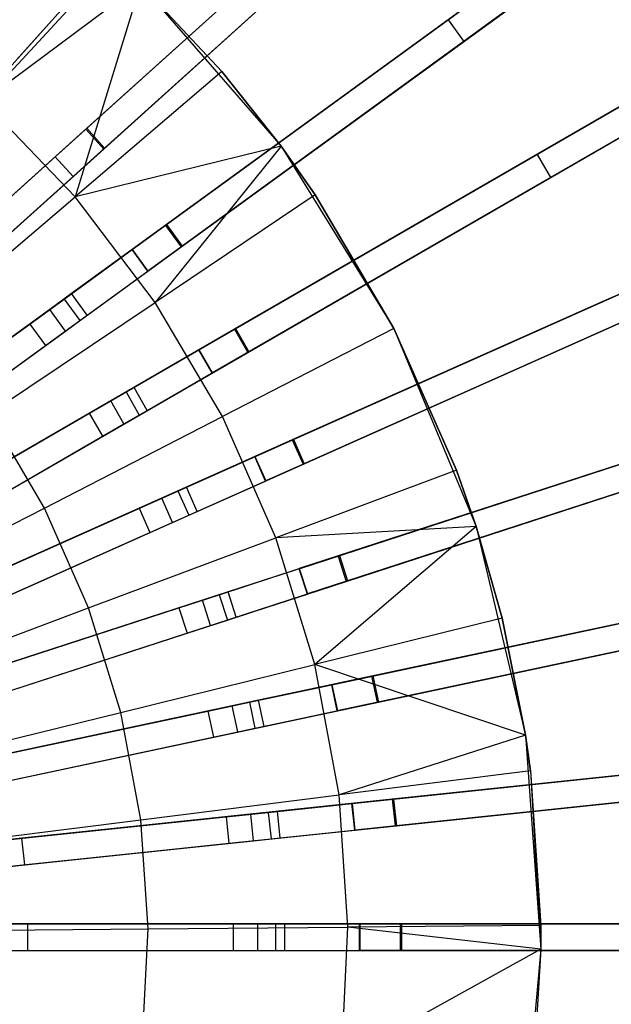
# Model space of a CAD drawing. Extents: x 1 to 71.1, y -35.1 to 35.1.
# Tile 75 of 85: x 40.6 to 43.9, y -0.4 to 5.2. Entities that reach past the tile are written whole.
import ezdxf

# ---------------------------------------------------------------- set-up
doc = ezdxf.new("R2010")
doc.units = 0
doc.header["$LTSCALE"] = 2.54
doc.layers.get('0').update_dxf_attribs({"color": 13, "linetype": 'CONTINUOUS'})

# ---------------------------------------------------------------- blocks, each defined once
blk = doc.blocks.new('LPUMPKIN_L_444_STL')
at = {"color": 0}
for p, q in [((40.5797, 4.9427, 49.6028), (43.5625, 8.2555, 49.0212)), ((40.5797, 4.9427, 49.6028), (43.5625, 8.2555, 49.0212)), ((40.5747, 4.9372, 49.4527), (43.5548, 8.2469, 48.871)), ((40.5747, 4.9372, 49.4527), (43.5548, 8.2469, 48.871)), ((44.2753, 7.5265, 48.871), (40.9655, 4.5464, 49.4527)), ((44.2753, 7.5265, 48.871), (40.9655, 4.5464, 49.4527)), ((40.971, 4.5514, 49.6028), (44.2838, 7.5342, 49.0212)), ((40.971, 4.5514, 49.6028), (44.2838, 7.5342, 49.0212)), ((41.0659, 4.4349, 49.4527), (44.3756, 7.415, 48.871)), ((41.0659, 4.4349, 49.4527), (44.3756, 7.415, 48.871)), ((41.0714, 4.4399, 49.6028), (44.3841, 7.4227, 49.0212)), ((41.0714, 4.4399, 49.6028), (44.3841, 7.4227, 49.0212)), ((42.3875, 6.9505, 12.0694), (40.4192, 4.7645, 11.924)), ((42.3875, 6.9505, 12.0694), (40.4192, 4.7645, 11.924)), ((45.4602, 6.9454, 12.245), (43.0053, 5.1618, 11.8542)), ((45.4602, 6.9454, 12.245), (43.0053, 5.1618, 11.8542)), ((45.5484, 6.824, 12.245), (43.0935, 5.0404, 11.8542)), ((45.5484, 6.824, 12.245), (43.0935, 5.0404, 11.8542)), ((45.0165, 6.623, 48.8711), (41.4136, 4.0053, 49.4528)), ((45.0165, 6.623, 48.8711), (41.4136, 4.0053, 49.4528)), ((41.4196, 4.0097, 49.6028), (45.0258, 6.6297, 49.0212)), ((41.4196, 4.0097, 49.6028), (45.0258, 6.6297, 49.0212)), ((41.5017, 3.884, 49.4528), (45.1047, 6.5017, 48.8711)), ((41.5017, 3.884, 49.4528), (45.1047, 6.5017, 48.8711)), ((41.5077, 3.8883, 49.6028), (45.1139, 6.5084, 49.0212)), ((41.5077, 3.8883, 49.6028), (45.1139, 6.5084, 49.0212)), ((41.8907, 6.3987, 11.8542), (40.4198, 4.7652, 11.774)), ((41.8907, 6.3987, 11.8542), (40.4198, 4.7652, 11.774)), ((40.7929, 4.3909, 11.924), (42.9788, 6.3592, 12.0694)), ((40.7929, 4.3909, 11.924), (42.9788, 6.3592, 12.0694)), ((43.0792, 6.2477, 12.0694), (40.8932, 4.2795, 11.924)), ((43.0792, 6.2477, 12.0694), (40.8932, 4.2795, 11.924)), ((46.1353, 5.9219, 12.2451), (43.5077, 4.4048, 11.8543)), ((46.1353, 5.9219, 12.2451), (43.5077, 4.4048, 11.8543)), ((42.4271, 5.8624, 11.8542), (40.7935, 4.3915, 11.774)), ((42.4271, 5.8624, 11.8542), (40.7935, 4.3915, 11.774)), ((46.2103, 5.792, 12.2451), (43.5827, 4.2749, 11.8543)), ((46.2103, 5.792, 12.2451), (43.5827, 4.2749, 11.8543)), ((42.5274, 5.7509, 11.8542), (40.8939, 4.28, 11.774)), ((42.5274, 5.7509, 11.8542), (40.8939, 4.28, 11.774)), ((41.8088, 3.424, 49.6028), (45.6688, 5.6525, 49.0214)), ((41.8088, 3.424, 49.6028), (45.6688, 5.6525, 49.0214)), ((41.2257, 3.8688, 11.924), (43.6068, 5.5988, 12.0696)), ((41.2257, 3.8688, 11.924), (43.6068, 5.5988, 12.0696)), ((45.6589, 5.6468, 48.8712), (41.8024, 3.4203, 49.4528)), ((45.6589, 5.6468, 48.8712), (41.8024, 3.4203, 49.4528)), ((41.1267, 5.5006, 210.5648), (40.3883, 4.704, 210.0142)), ((41.1267, 5.5006, 210.5648), (40.3883, 4.704, 210.0142)), ((41.8774, 3.2904, 49.4528), (45.7339, 5.5169, 48.8712)), ((41.8774, 3.2904, 49.4528), (45.7339, 5.5169, 48.8712)), ((41.8838, 3.2941, 49.6028), (45.7438, 5.5226, 49.0214)), ((41.8838, 3.2941, 49.6028), (45.7438, 5.5226, 49.0214)), ((43.695, 5.4775, 12.0696), (41.3139, 3.7475, 11.924)), ((43.695, 5.4775, 12.0696), (41.3139, 3.7475, 11.924)), ((41.2725, 5.3617, 210.5648), (40.3883, 4.704, 210.0142)), ((41.2725, 5.3617, 210.5648), (40.3883, 4.704, 210.0142)), ((41.2725, 5.3617, 210.5648), (40.905, 4.166, 210.0142)), ((41.2725, 5.3617, 210.5648), (40.905, 4.166, 210.0142)), ((41.2725, 5.3617, 210.5648), (41.7308, 4.8715, 210.5648)), ((41.7308, 4.8715, 210.5648), (41.2725, 5.3617, 211.7648)), ((41.2725, 5.3617, 211.7648), (42.0647, 4.4511, 211.7648)), ((41.7308, 4.8715, 210.5648), (41.2725, 5.3617, 211.7648)), ((41.2725, 5.3617, 210.5648), (41.7308, 4.8715, 210.5648)), ((41.2725, 5.3617, 211.7648), (42.0647, 4.4511, 211.7648)), ((43.0053, 5.1618, 11.8542), (41.2264, 3.8694, 11.774)), ((43.0053, 5.1618, 11.8542), (41.2264, 3.8694, 11.774)), ((43.0053, 5.1618, 11.8542), (43.0935, 5.0404, 11.8542)), ((43.0053, 5.1618, 11.8542), (43.0935, 5.0404, 11.8542)), ((43.0935, 5.0404, 11.8542), (41.3146, 3.748, 11.774)), ((43.0935, 5.0404, 11.8542), (41.3146, 3.748, 11.774)), ((41.7308, 4.8715, 210.5648), (40.905, 4.166, 210.0142)), ((41.7308, 4.8715, 210.5648), (40.905, 4.166, 210.0142)), ((41.7308, 4.8715, 210.5648), (42.0647, 4.4511, 210.5648)), ((42.0647, 4.4511, 211.7648), (41.7308, 4.8715, 210.5648)), ((41.7308, 4.8715, 210.5648), (42.0647, 4.4511, 210.5648)), ((42.0647, 4.4511, 211.7648), (41.7308, 4.8715, 210.5648)), ((41.6017, 3.3044, 11.924), (44.1535, 4.7777, 12.0699)), ((41.6017, 3.3044, 11.924), (44.1535, 4.7777, 12.0699)), ((40.905, 4.166, 210.0142), (40.3883, 4.704, 210.0142)), ((40.905, 4.166, 210.0142), (40.3883, 4.704, 210.0142)), ((44.2285, 4.6478, 12.0699), (41.6767, 3.1745, 11.924)), ((44.2285, 4.6478, 12.0699), (41.6767, 3.1745, 11.924)), ((46.1954, 4.6088, 48.8714), (42.1278, 2.7978, 49.4529)), ((46.1954, 4.6088, 48.8714), (42.1278, 2.7978, 49.4529)), ((42.1346, 2.8008, 49.6029), (46.2059, 4.6134, 49.0215)), ((42.1346, 2.8008, 49.6029), (46.2059, 4.6134, 49.0215)), ((40.9655, 4.5464, 49.4527), (38.128, 1.9915, 49.6954)), ((40.9655, 4.5464, 49.4527), (38.128, 1.9915, 49.6954)), ((38.1288, 1.9922, 49.8454), (40.971, 4.5514, 49.6028)), ((38.1288, 1.9922, 49.8454), (40.971, 4.5514, 49.6028)), ((40.9655, 4.5464, 49.4527), (41.0659, 4.4349, 49.4527)), ((40.9655, 4.5464, 49.4527), (41.0659, 4.4349, 49.4527)), ((40.971, 4.5514, 49.6028), (41.0714, 4.4399, 49.6028)), ((40.971, 4.5514, 49.6028), (41.0714, 4.4399, 49.6028)), ((38.2284, 1.88, 49.6954), (41.0659, 4.4349, 49.4527)), ((38.2284, 1.88, 49.6954), (41.0659, 4.4349, 49.4527)), ((38.2292, 1.8808, 49.8454), (41.0714, 4.4399, 49.6028)), ((38.2292, 1.8808, 49.8454), (41.0714, 4.4399, 49.6028)), ((42.0647, 4.4511, 210.5648), (40.905, 4.166, 210.0142)), ((42.0647, 4.4511, 210.5648), (40.905, 4.166, 210.0142)), ((42.0647, 4.4511, 210.5648), (41.3556, 3.5717, 210.0142)), ((42.0647, 4.4511, 210.5648), (41.3556, 3.5717, 210.0142)), ((42.0647, 4.4511, 210.5648), (42.2578, 4.1766, 210.5648)), ((42.2578, 4.1766, 210.5648), (42.0647, 4.4511, 211.7648)), ((42.0647, 4.4511, 211.7648), (42.7005, 3.4251, 211.7648)), ((42.2578, 4.1766, 210.5648), (42.0647, 4.4511, 211.7648)), ((42.0647, 4.4511, 210.5648), (42.2578, 4.1766, 210.5648)), ((42.0647, 4.4511, 210.5648), (42.0647, 4.4511, 211.7648)), ((42.0647, 4.4511, 210.5648), (42.0647, 4.4511, 211.7648)), ((42.0647, 4.4511, 211.7648), (42.7005, 3.4251, 211.7648)), ((42.1888, 2.6607, 49.4529), (46.2564, 4.4717, 48.8714)), ((42.1888, 2.6607, 49.4529), (46.2564, 4.4717, 48.8714)), ((42.1956, 2.6637, 49.6029), (46.2669, 4.4764, 49.0215)), ((42.1956, 2.6637, 49.6029), (46.2669, 4.4764, 49.0215)), ((40.441, 4.0741, 11.7685), (40.7935, 4.3915, 11.774)), ((40.441, 4.0741, 11.7685), (40.7935, 4.3915, 11.774)), ((40.7929, 4.3909, 11.924), (40.4797, 4.109, 11.9192)), ((40.7929, 4.3909, 11.924), (40.4797, 4.109, 11.9192)), ((40.8932, 4.2795, 11.924), (40.7929, 4.3909, 11.924)), ((40.8932, 4.2795, 11.924), (40.7929, 4.3909, 11.924)), ((40.7935, 4.3915, 11.774), (40.8939, 4.28, 11.774)), ((40.7935, 4.3915, 11.774), (40.8939, 4.28, 11.774)), ((43.5077, 4.4048, 11.8543), (41.6024, 3.3048, 11.774)), ((43.5077, 4.4048, 11.8543), (41.6024, 3.3048, 11.774)), ((43.5077, 4.4048, 11.8543), (43.5827, 4.2749, 11.8543)), ((43.5077, 4.4048, 11.8543), (43.5827, 4.2749, 11.8543)), ((40.5413, 3.9626, 11.7685), (40.8939, 4.28, 11.774)), ((40.5413, 3.9626, 11.7685), (40.8939, 4.28, 11.774)), ((40.5801, 3.9975, 11.9192), (40.8932, 4.2795, 11.924)), ((40.5801, 3.9975, 11.9192), (40.8932, 4.2795, 11.924)), ((43.5827, 4.2749, 11.8543), (41.6774, 3.1749, 11.774)), ((43.5827, 4.2749, 11.8543), (41.6774, 3.1749, 11.774)), ((40.0486, 3.4345, 209.5511), (40.905, 4.166, 210.0142)), ((40.0486, 3.4345, 209.5511), (40.905, 4.166, 210.0142)), ((41.3556, 3.5717, 210.0142), (40.905, 4.166, 210.0142)), ((41.3556, 3.5717, 210.0142), (40.905, 4.166, 210.0142)), ((42.2578, 4.1766, 210.5648), (41.3556, 3.5717, 210.0142)), ((42.2578, 4.1766, 210.5648), (41.3556, 3.5717, 210.0142)), ((42.2578, 4.1766, 210.5648), (42.7005, 3.4251, 210.5648)), ((42.7005, 3.4251, 211.7648), (42.2578, 4.1766, 210.5648)), ((42.2578, 4.1766, 210.5648), (42.7005, 3.4251, 210.5648)), ((42.7005, 3.4251, 211.7648), (42.2578, 4.1766, 210.5648)), ((41.4136, 4.0053, 49.4528), (38.3247, 1.7611, 49.6954)), ((41.4136, 4.0053, 49.4528), (38.3247, 1.7611, 49.6954)), ((38.3256, 1.7618, 49.8454), (41.4196, 4.0097, 49.6028)), ((38.3256, 1.7618, 49.8454), (41.4196, 4.0097, 49.6028)), ((41.4136, 4.0053, 49.4528), (41.5017, 3.884, 49.4528)), ((41.4136, 4.0053, 49.4528), (41.5017, 3.884, 49.4528)), ((41.4196, 4.0097, 49.6028), (41.5077, 3.8883, 49.6028)), ((41.4196, 4.0097, 49.6028), (41.5077, 3.8883, 49.6028)), ((38.4128, 1.6397, 49.6954), (41.5017, 3.884, 49.4528)), ((38.4128, 1.6397, 49.6954), (41.5017, 3.884, 49.4528)), ((38.4137, 1.6404, 49.8454), (41.5077, 3.8883, 49.6028)), ((38.4137, 1.6404, 49.8454), (41.5077, 3.8883, 49.6028)), ((41.9165, 2.7037, 11.924), (44.6129, 3.9042, 12.0704)), ((41.9165, 2.7037, 11.924), (44.6129, 3.9042, 12.0704)), ((40.8427, 3.5905, 11.7685), (41.2264, 3.8694, 11.774)), ((40.8427, 3.5905, 11.7685), (41.2264, 3.8694, 11.774)), ((41.2257, 3.8688, 11.924), (40.8848, 3.6212, 11.9192)), ((41.2257, 3.8688, 11.924), (40.8848, 3.6212, 11.9192)), ((41.3139, 3.7475, 11.924), (41.2257, 3.8688, 11.924)), ((41.3139, 3.7475, 11.924), (41.2257, 3.8688, 11.924)), ((41.2264, 3.8694, 11.774), (41.3146, 3.748, 11.774)), ((41.2264, 3.8694, 11.774), (41.3146, 3.748, 11.774)), ((40.9308, 3.4692, 11.7685), (41.3146, 3.748, 11.774)), ((40.9308, 3.4692, 11.7685), (41.3146, 3.748, 11.774)), ((40.973, 3.4998, 11.9192), (41.3139, 3.7475, 11.924)), ((40.973, 3.4998, 11.9192), (41.3139, 3.7475, 11.924)), ((44.6739, 3.7671, 12.0704), (41.9775, 2.5667, 11.924)), ((44.6739, 3.7671, 12.0704), (41.9775, 2.5667, 11.924)), ((40.8848, 3.6212, 11.9192), (40.762, 3.532, 12.0413)), ((40.8848, 3.6212, 11.9192), (40.762, 3.532, 12.0413)), ((40.973, 3.4998, 11.9192), (40.8848, 3.6212, 11.9192)), ((40.973, 3.4998, 11.9192), (40.8848, 3.6212, 11.9192)), ((40.4201, 2.9445, 209.5511), (41.3556, 3.5717, 210.0142)), ((40.4201, 2.9445, 209.5511), (41.3556, 3.5717, 210.0142)), ((40.6493, 3.45, 11.961), (40.8427, 3.5905, 11.7685)), ((40.6493, 3.45, 11.961), (40.8427, 3.5905, 11.7685)), ((40.8427, 3.5905, 11.7685), (40.9308, 3.4692, 11.7685)), ((40.8427, 3.5905, 11.7685), (40.9308, 3.4692, 11.7685)), ((41.7343, 2.9291, 210.0142), (41.3556, 3.5717, 210.0142)), ((41.7343, 2.9291, 210.0142), (41.3556, 3.5717, 210.0142)), ((43.9287, 3.5996, 11.8545), (41.9173, 2.7041, 11.774)), ((43.9287, 3.5996, 11.8545), (41.9173, 2.7041, 11.774)), ((40.762, 3.532, 12.0413), (39.714, 2.7705, 20.441)), ((40.762, 3.532, 12.0413), (39.714, 2.7705, 20.441)), ((40.8502, 3.4106, 12.0413), (40.762, 3.532, 12.0413)), ((40.8502, 3.4106, 12.0413), (40.762, 3.532, 12.0413)), ((40.8502, 3.4106, 12.0413), (40.973, 3.4998, 11.9192)), ((40.8502, 3.4106, 12.0413), (40.973, 3.4998, 11.9192)), ((46.6201, 3.5203, 48.8716), (42.3862, 2.1447, 49.4529)), ((46.6201, 3.5203, 48.8716), (42.3862, 2.1447, 49.4529)), ((42.3932, 2.1469, 49.603), (46.631, 3.5239, 49.0218)), ((42.3932, 2.1469, 49.603), (46.631, 3.5239, 49.0218)), ((39.6009, 2.6883, 20.3632), (40.6493, 3.45, 11.961)), ((39.6009, 2.6883, 20.3632), (40.6493, 3.45, 11.961)), ((40.6493, 3.45, 11.961), (40.7375, 3.3287, 11.961)), ((40.6493, 3.45, 11.961), (40.7375, 3.3287, 11.961)), ((40.7375, 3.3287, 11.961), (40.9308, 3.4692, 11.7685)), ((40.7375, 3.3287, 11.961), (40.9308, 3.4692, 11.7685)), ((43.9897, 3.4626, 11.8545), (41.9783, 2.567, 11.774)), ((43.9897, 3.4626, 11.8545), (41.9783, 2.567, 11.774)), ((41.8024, 3.4203, 49.4528), (38.4962, 1.5114, 49.6954)), ((41.8024, 3.4203, 49.4528), (38.4962, 1.5114, 49.6954)), ((38.4971, 1.512, 49.8454), (41.8088, 3.424, 49.6028)), ((38.4971, 1.512, 49.8454), (41.8088, 3.424, 49.6028)), ((39.8021, 2.6491, 20.441), (40.8502, 3.4106, 12.0413)), ((39.8021, 2.6491, 20.441), (40.8502, 3.4106, 12.0413)), ((42.7005, 3.4251, 210.5648), (41.7343, 2.9291, 210.0142)), ((42.7005, 3.4251, 210.5648), (41.7343, 2.9291, 210.0142)), ((41.8024, 3.4203, 49.4528), (41.8774, 3.2904, 49.4528)), ((41.8024, 3.4203, 49.4528), (41.8774, 3.2904, 49.4528)), ((41.8088, 3.424, 49.6028), (41.8838, 3.2941, 49.6028)), ((41.8088, 3.424, 49.6028), (41.8838, 3.2941, 49.6028)), ((42.4396, 2.0043, 49.603), (46.6774, 3.3812, 49.0218)), ((42.4396, 2.0043, 49.603), (46.6774, 3.3812, 49.0218)), ((42.7005, 3.4251, 210.5648), (43.0531, 2.6274, 210.5648)), ((43.0531, 2.6274, 210.5648), (42.7005, 3.4251, 211.7648)), ((42.7005, 3.4251, 211.7648), (43.1636, 2.3105, 211.7648)), ((43.0531, 2.6274, 210.5648), (42.7005, 3.4251, 211.7648)), ((42.7005, 3.4251, 210.5648), (43.0531, 2.6274, 210.5648)), ((42.7005, 3.4251, 210.5648), (42.7005, 3.4251, 211.7648)), ((42.7005, 3.4251, 210.5648), (42.7005, 3.4251, 211.7648)), ((42.7005, 3.4251, 211.7648), (43.1636, 2.3105, 211.7648)), ((39.689, 2.567, 20.3632), (40.7375, 3.3287, 11.961)), ((39.689, 2.567, 20.3632), (40.7375, 3.3287, 11.961)), ((42.4325, 2.002, 49.4529), (46.6665, 3.3777, 48.8716)), ((42.4325, 2.002, 49.4529), (46.6665, 3.3777, 48.8716)), ((38.5712, 1.3815, 49.6954), (41.8774, 3.2904, 49.4528)), ((38.5712, 1.3815, 49.6954), (41.8774, 3.2904, 49.4528)), ((38.5721, 1.3821, 49.8454), (41.8838, 3.2941, 49.6028)), ((38.5721, 1.3821, 49.8454), (41.8838, 3.2941, 49.6028)), ((41.1916, 3.0676, 11.7685), (41.6024, 3.3048, 11.774)), ((41.1916, 3.0676, 11.7685), (41.6024, 3.3048, 11.774)), ((41.6017, 3.3044, 11.924), (41.2367, 3.0937, 11.9192)), ((41.6017, 3.3044, 11.924), (41.2367, 3.0937, 11.9192)), ((41.6767, 3.1745, 11.924), (41.6017, 3.3044, 11.924)), ((41.6767, 3.1745, 11.924), (41.6017, 3.3044, 11.924)), ((41.6024, 3.3048, 11.774), (41.6774, 3.1749, 11.774)), ((41.6024, 3.3048, 11.774), (41.6774, 3.1749, 11.774)), ((41.2666, 2.9377, 11.7685), (41.6774, 3.1749, 11.774)), ((41.2666, 2.9377, 11.7685), (41.6774, 3.1749, 11.774)), ((41.3117, 2.9638, 11.9192), (41.6767, 3.1745, 11.924)), ((41.3117, 2.9638, 11.9192), (41.6767, 3.1745, 11.924)), ((40.9846, 2.9481, 11.961), (41.1916, 3.0676, 11.7685)), ((40.9846, 2.9481, 11.961), (41.1916, 3.0676, 11.7685)), ((41.2367, 3.0937, 11.9192), (41.1053, 3.0178, 12.0413)), ((41.2367, 3.0937, 11.9192), (41.1053, 3.0178, 12.0413)), ((41.1916, 3.0676, 11.7685), (41.2666, 2.9377, 11.7685)), ((41.1916, 3.0676, 11.7685), (41.2666, 2.9377, 11.7685)), ((41.3117, 2.9638, 11.9192), (41.2367, 3.0937, 11.9192)), ((41.3117, 2.9638, 11.9192), (41.2367, 3.0937, 11.9192)), ((41.1053, 3.0178, 12.0413), (39.9834, 2.37, 20.441)), ((41.1053, 3.0178, 12.0413), (39.9834, 2.37, 20.441)), ((41.1803, 2.8879, 12.0413), (41.1053, 3.0178, 12.0413)), ((41.1803, 2.8879, 12.0413), (41.1053, 3.0178, 12.0413)), ((39.8623, 2.3002, 20.3632), (40.9846, 2.9481, 11.961)), ((39.8623, 2.3002, 20.3632), (40.9846, 2.9481, 11.961)), ((40.7323, 2.4147, 209.5511), (40.4201, 2.9445, 209.5511)), ((40.7323, 2.4147, 209.5511), (40.4201, 2.9445, 209.5511)), ((40.9846, 2.9481, 11.961), (41.0596, 2.8182, 11.961)), ((40.9846, 2.9481, 11.961), (41.0596, 2.8182, 11.961)), ((41.0596, 2.8182, 11.961), (41.2666, 2.9377, 11.7685)), ((41.0596, 2.8182, 11.961), (41.2666, 2.9377, 11.7685)), ((41.1803, 2.8879, 12.0413), (41.3117, 2.9638, 11.9192)), ((41.1803, 2.8879, 12.0413), (41.3117, 2.9638, 11.9192)), ((42.1669, 2.0734, 11.924), (44.9798, 2.9874, 12.071)), ((42.1669, 2.0734, 11.924), (44.9798, 2.9874, 12.071)), ((40.0584, 2.2401, 20.441), (41.1803, 2.8879, 12.0413)), ((40.0584, 2.2401, 20.441), (41.1803, 2.8879, 12.0413)), ((40.7323, 2.4147, 209.5511), (41.7343, 2.9291, 210.0142)), ((40.7323, 2.4147, 209.5511), (41.7343, 2.9291, 210.0142)), ((42.0357, 2.2469, 210.0142), (41.7343, 2.9291, 210.0142)), ((42.0357, 2.2469, 210.0142), (41.7343, 2.9291, 210.0142)), ((45.0262, 2.8447, 12.071), (42.2132, 1.9307, 11.924)), ((45.0262, 2.8447, 12.071), (42.2132, 1.9307, 11.924)), ((42.1278, 2.7978, 49.4529), (38.6406, 1.2452, 49.6954)), ((42.1278, 2.7978, 49.4529), (38.6406, 1.2452, 49.6954)), ((38.6417, 1.2456, 49.8454), (42.1346, 2.8008, 49.6029)), ((38.6417, 1.2456, 49.8454), (42.1346, 2.8008, 49.6029)), ((39.9373, 2.1703, 20.3632), (41.0596, 2.8182, 11.961)), ((39.9373, 2.1703, 20.3632), (41.0596, 2.8182, 11.961)), ((42.1278, 2.7978, 49.4529), (42.1888, 2.6607, 49.4529)), ((42.1278, 2.7978, 49.4529), (42.1888, 2.6607, 49.4529)), ((42.1346, 2.8008, 49.6029), (42.1956, 2.6637, 49.6029)), ((42.1346, 2.8008, 49.6029), (42.1956, 2.6637, 49.6029)), ((44.2638, 2.7547, 11.8546), (42.1677, 2.0737, 11.774)), ((44.2638, 2.7547, 11.8546), (42.1677, 2.0737, 11.774)), ((38.7017, 1.1081, 49.6954), (42.1888, 2.6607, 49.4529)), ((38.7017, 1.1081, 49.6954), (42.1888, 2.6607, 49.4529)), ((38.7027, 1.1086, 49.8454), (42.1956, 2.6637, 49.6029)), ((38.7027, 1.1086, 49.8454), (42.1956, 2.6637, 49.6029)), ((41.484, 2.5111, 11.7685), (41.9173, 2.7041, 11.774)), ((41.484, 2.5111, 11.7685), (41.9173, 2.7041, 11.774)), ((41.9165, 2.7037, 11.924), (41.5316, 2.5323, 11.9192)), ((41.9165, 2.7037, 11.924), (41.5316, 2.5323, 11.9192)), ((41.9775, 2.5667, 11.924), (41.9165, 2.7037, 11.924)), ((41.9775, 2.5667, 11.924), (41.9165, 2.7037, 11.924)), ((41.9173, 2.7041, 11.774), (41.9783, 2.567, 11.774)), ((41.9173, 2.7041, 11.774), (41.9783, 2.567, 11.774)), ((43.0531, 2.6274, 210.5648), (42.0357, 2.2469, 210.0142)), ((43.0531, 2.6274, 210.5648), (42.0357, 2.2469, 210.0142)), ((44.3102, 2.6121, 11.8546), (42.2141, 1.931, 11.774)), ((44.3102, 2.6121, 11.8546), (42.2141, 1.931, 11.774)), ((43.0531, 2.6274, 210.5648), (43.1636, 2.3105, 210.5648)), ((43.1636, 2.3105, 211.7648), (43.0531, 2.6274, 210.5648)), ((43.0531, 2.6274, 210.5648), (43.1636, 2.3105, 210.5648)), ((43.1636, 2.3105, 211.7648), (43.0531, 2.6274, 210.5648)), ((41.545, 2.3741, 11.7685), (41.9783, 2.567, 11.774)), ((41.545, 2.3741, 11.7685), (41.9783, 2.567, 11.774)), ((41.5926, 2.3953, 11.9192), (41.9775, 2.5667, 11.924)), ((41.5926, 2.3953, 11.9192), (41.9775, 2.5667, 11.924)), ((41.2656, 2.4139, 11.961), (41.484, 2.5111, 11.7685)), ((41.2656, 2.4139, 11.961), (41.484, 2.5111, 11.7685)), ((41.5316, 2.5323, 11.9192), (41.3929, 2.4706, 12.0413)), ((41.5316, 2.5323, 11.9192), (41.3929, 2.4706, 12.0413)), ((41.484, 2.5111, 11.7685), (41.545, 2.3741, 11.7685)), ((41.484, 2.5111, 11.7685), (41.545, 2.3741, 11.7685)), ((41.5926, 2.3953, 11.9192), (41.5316, 2.5323, 11.9192)), ((41.5926, 2.3953, 11.9192), (41.5316, 2.5323, 11.9192)), ((41.3929, 2.4706, 12.0413), (40.2094, 1.9436, 20.441)), ((41.3929, 2.4706, 12.0413), (40.2094, 1.9436, 20.441)), ((41.4539, 2.3335, 12.0413), (41.3929, 2.4706, 12.0413)), ((41.4539, 2.3335, 12.0413), (41.3929, 2.4706, 12.0413)), ((39.7009, 1.8853, 209.1785), (40.7323, 2.4147, 209.5511)), ((39.7009, 1.8853, 209.1785), (40.7323, 2.4147, 209.5511)), ((40.0817, 1.8868, 20.3632), (41.2656, 2.4139, 11.961)), ((40.0817, 1.8868, 20.3632), (41.2656, 2.4139, 11.961)), ((40.9808, 1.8523, 209.5511), (40.7323, 2.4147, 209.5511)), ((40.9808, 1.8523, 209.5511), (40.7323, 2.4147, 209.5511)), ((41.2656, 2.4139, 11.961), (41.3266, 2.2769, 11.961)), ((41.2656, 2.4139, 11.961), (41.3266, 2.2769, 11.961)), ((41.4539, 2.3335, 12.0413), (41.5926, 2.3953, 11.9192)), ((41.4539, 2.3335, 12.0413), (41.5926, 2.3953, 11.9192)), ((46.9285, 2.3936, 48.8719), (42.5747, 1.4682, 49.453)), ((46.9285, 2.3936, 48.8719), (42.5747, 1.4682, 49.453)), ((42.582, 1.4697, 49.603), (46.9397, 2.396, 49.022)), ((42.582, 1.4697, 49.603), (46.9397, 2.396, 49.022)), ((40.2704, 1.8066, 20.441), (41.4539, 2.3335, 12.0413)), ((40.2704, 1.8066, 20.441), (41.4539, 2.3335, 12.0413)), ((41.3266, 2.2769, 11.961), (41.545, 2.3741, 11.7685)), ((41.3266, 2.2769, 11.961), (41.545, 2.3741, 11.7685)), ((40.1427, 1.7498, 20.3632), (41.3266, 2.2769, 11.961)), ((40.1427, 1.7498, 20.3632), (41.3266, 2.2769, 11.961)), ((43.1636, 2.3105, 210.5648), (42.0357, 2.2469, 210.0142)), ((43.1636, 2.3105, 210.5648), (42.0357, 2.2469, 210.0142)), ((43.1636, 2.3105, 210.5648), (42.2559, 1.5342, 210.0142)), ((43.1636, 2.3105, 210.5648), (42.2559, 1.5342, 210.0142)), ((43.1636, 2.3105, 210.5648), (43.3106, 1.7941, 210.5648)), ((43.3106, 1.7941, 210.5648), (43.1636, 2.3105, 211.7648)), ((43.1636, 2.3105, 211.7648), (43.4418, 1.136, 211.7648)), ((43.3106, 1.7941, 210.5648), (43.1636, 2.3105, 211.7648)), ((43.1636, 2.3105, 210.5648), (43.3106, 1.7941, 210.5648)), ((43.1636, 2.3105, 210.5648), (43.1636, 2.3105, 211.7648)), ((43.1636, 2.3105, 210.5648), (43.1636, 2.3105, 211.7648)), ((43.1636, 2.3105, 211.7648), (43.4418, 1.136, 211.7648)), ((40.9808, 1.8523, 209.5511), (42.0357, 2.2469, 210.0142)), ((40.9808, 1.8523, 209.5511), (42.0357, 2.2469, 210.0142)), ((42.2559, 1.5342, 210.0142), (42.0357, 2.2469, 210.0142)), ((42.2559, 1.5342, 210.0142), (42.0357, 2.2469, 210.0142)), ((42.6059, 1.3214, 49.453), (46.9597, 2.2469, 48.8719)), ((42.6059, 1.3214, 49.453), (46.9597, 2.2469, 48.8719)), ((42.6132, 1.323, 49.603), (46.9709, 2.2492, 49.022)), ((42.6132, 1.323, 49.603), (46.9709, 2.2492, 49.022)), ((42.3862, 2.1447, 49.4529), (38.7565, 0.9653, 49.6954)), ((42.3862, 2.1447, 49.4529), (38.7565, 0.9653, 49.6954)), ((38.7576, 0.9656, 49.8454), (42.3932, 2.1469, 49.603)), ((38.7576, 0.9656, 49.8454), (42.3932, 2.1469, 49.603)), ((42.3862, 2.1447, 49.4529), (42.4325, 2.002, 49.4529)), ((42.3862, 2.1447, 49.4529), (42.4325, 2.002, 49.4529)), ((42.3932, 2.1469, 49.603), (42.4396, 2.0043, 49.603)), ((42.3932, 2.1469, 49.603), (42.4396, 2.0043, 49.603)), ((41.7166, 1.9271, 11.7685), (42.1677, 2.0737, 11.774)), ((41.7166, 1.9271, 11.7685), (42.1677, 2.0737, 11.774)), ((42.1669, 2.0734, 11.924), (41.7661, 1.9432, 11.9192)), ((42.1669, 2.0734, 11.924), (41.7661, 1.9432, 11.9192)), ((42.2132, 1.9307, 11.924), (42.1669, 2.0734, 11.924)), ((42.2132, 1.9307, 11.924), (42.1669, 2.0734, 11.924)), ((42.1677, 2.0737, 11.774), (42.2141, 1.931, 11.774)), ((42.1677, 2.0737, 11.774), (42.2141, 1.931, 11.774)), ((38.8028, 0.8226, 49.6954), (42.4325, 2.002, 49.4529)), ((38.8028, 0.8226, 49.6954), (42.4325, 2.002, 49.4529)), ((38.8039, 0.823, 49.8454), (42.4396, 2.0043, 49.603)), ((38.8039, 0.823, 49.8454), (42.4396, 2.0043, 49.603)), ((42.35, 1.4204, 11.924), (45.2501, 2.0368, 12.0718)), ((42.35, 1.4204, 11.924), (45.2501, 2.0368, 12.0718)), ((41.7661, 1.9432, 11.9192), (41.6218, 1.8963, 12.0413)), ((41.7661, 1.9432, 11.9192), (41.6218, 1.8963, 12.0413)), ((41.8125, 1.8005, 11.9192), (41.7661, 1.9432, 11.9192)), ((41.8125, 1.8005, 11.9192), (41.7661, 1.9432, 11.9192)), ((41.6218, 1.8963, 12.0413), (40.3897, 1.496, 20.441)), ((41.6218, 1.8963, 12.0413), (40.3897, 1.496, 20.441)), ((41.4892, 1.8532, 11.961), (41.7166, 1.9271, 11.7685)), ((41.4892, 1.8532, 11.961), (41.7166, 1.9271, 11.7685)), ((41.6681, 1.7536, 12.0413), (41.6218, 1.8963, 12.0413)), ((41.6681, 1.7536, 12.0413), (41.6218, 1.8963, 12.0413)), ((41.7166, 1.9271, 11.7685), (41.7629, 1.7844, 11.7685)), ((41.7166, 1.9271, 11.7685), (41.7629, 1.7844, 11.7685)), ((41.7629, 1.7844, 11.7685), (42.2141, 1.931, 11.774)), ((41.7629, 1.7844, 11.7685), (42.2141, 1.931, 11.774)), ((41.8125, 1.8005, 11.9192), (42.2132, 1.9307, 11.924)), ((41.8125, 1.8005, 11.9192), (42.2132, 1.9307, 11.924)), ((45.2813, 1.8901, 12.0718), (42.3812, 1.2737, 11.924)), ((45.2813, 1.8901, 12.0718), (42.3812, 1.2737, 11.924)), ((39.8949, 1.4462, 209.1785), (40.9808, 1.8523, 209.5511)), ((39.8949, 1.4462, 209.1785), (40.9808, 1.8523, 209.5511)), ((40.2568, 1.4528, 20.3632), (41.4892, 1.8532, 11.961)), ((40.2568, 1.4528, 20.3632), (41.4892, 1.8532, 11.961)), ((41.1624, 1.2648, 209.5511), (40.9808, 1.8523, 209.5511)), ((41.1624, 1.2648, 209.5511), (40.9808, 1.8523, 209.5511)), ((41.4892, 1.8532, 11.961), (41.5356, 1.7106, 11.961)), ((41.4892, 1.8532, 11.961), (41.5356, 1.7106, 11.961)), ((44.5092, 1.8793, 11.8548), (42.3508, 1.4206, 11.774)), ((44.5092, 1.8793, 11.8548), (42.3508, 1.4206, 11.774)), ((41.5356, 1.7106, 11.961), (41.7629, 1.7844, 11.7685)), ((41.5356, 1.7106, 11.961), (41.7629, 1.7844, 11.7685)), ((41.6681, 1.7536, 12.0413), (41.8125, 1.8005, 11.9192)), ((41.6681, 1.7536, 12.0413), (41.8125, 1.8005, 11.9192)), ((43.3106, 1.7941, 210.5648), (42.2559, 1.5342, 210.0142)), ((43.3106, 1.7941, 210.5648), (42.2559, 1.5342, 210.0142)), ((43.3106, 1.7941, 210.5648), (43.4418, 1.136, 210.5648)), ((43.4418, 1.136, 211.7648), (43.3106, 1.7941, 210.5648)), ((43.3106, 1.7941, 210.5648), (43.4418, 1.136, 210.5648)), ((43.4418, 1.136, 211.7648), (43.3106, 1.7941, 210.5648)), ((40.436, 1.3533, 20.441), (41.6681, 1.7536, 12.0413)), ((40.436, 1.3533, 20.441), (41.6681, 1.7536, 12.0413)), ((44.5404, 1.7326, 11.8548), (42.382, 1.2738, 11.774)), ((44.5404, 1.7326, 11.8548), (42.382, 1.2738, 11.774)), ((40.3031, 1.3101, 20.3632), (41.5356, 1.7106, 11.961)), ((40.3031, 1.3101, 20.3632), (41.5356, 1.7106, 11.961)), ((41.1624, 1.2648, 209.5511), (42.2559, 1.5342, 210.0142)), ((41.1624, 1.2648, 209.5511), (42.2559, 1.5342, 210.0142)), ((43.4418, 1.136, 210.5648), (42.2559, 1.5342, 210.0142)), ((43.4418, 1.136, 210.5648), (42.2559, 1.5342, 210.0142)), ((42.392, 0.8009, 210.0142), (42.2559, 1.5342, 210.0142)), ((42.392, 0.8009, 210.0142), (42.2559, 1.5342, 210.0142)), ((42.5747, 1.4682, 49.453), (38.8424, 0.6748, 49.6954)), ((42.5747, 1.4682, 49.453), (38.8424, 0.6748, 49.6954)), ((38.8435, 0.6751, 49.8454), (42.582, 1.4697, 49.603)), ((38.8435, 0.6751, 49.8454), (42.582, 1.4697, 49.603)), ((42.5747, 1.4682, 49.453), (42.6059, 1.3214, 49.453)), ((42.5747, 1.4682, 49.453), (42.6059, 1.3214, 49.453)), ((42.582, 1.4697, 49.603), (42.6132, 1.323, 49.603)), ((42.582, 1.4697, 49.603), (42.6132, 1.323, 49.603)), ((41.8868, 1.3219, 11.7685), (42.3508, 1.4206, 11.774)), ((41.8868, 1.3219, 11.7685), (42.3508, 1.4206, 11.774)), ((42.35, 1.4204, 11.924), (41.9378, 1.3328, 11.9192)), ((42.35, 1.4204, 11.924), (41.9378, 1.3328, 11.9192)), ((42.3812, 1.2737, 11.924), (42.35, 1.4204, 11.924)), ((42.3812, 1.2737, 11.924), (42.35, 1.4204, 11.924)), ((42.3508, 1.4206, 11.774), (42.382, 1.2738, 11.774)), ((42.3508, 1.4206, 11.774), (42.382, 1.2738, 11.774)), ((41.9378, 1.3328, 11.9192), (41.7894, 1.3012, 12.0413)), ((41.9378, 1.3328, 11.9192), (41.7894, 1.3012, 12.0413)), ((41.969, 1.1861, 11.9192), (41.9378, 1.3328, 11.9192)), ((41.969, 1.1861, 11.9192), (41.9378, 1.3328, 11.9192)), ((38.8736, 0.5281, 49.6954), (42.6059, 1.3214, 49.453)), ((38.8736, 0.5281, 49.6954), (42.6059, 1.3214, 49.453)), ((38.8747, 0.5283, 49.8454), (42.6132, 1.323, 49.603)), ((38.8747, 0.5283, 49.8454), (42.6132, 1.323, 49.603)), ((41.7894, 1.3012, 12.0413), (40.5222, 1.0319, 20.441)), ((41.7894, 1.3012, 12.0413), (40.5222, 1.0319, 20.441)), ((41.653, 1.2722, 11.961), (41.8868, 1.3219, 11.7685)), ((41.653, 1.2722, 11.961), (41.8868, 1.3219, 11.7685)), ((41.8206, 1.1545, 12.0413), (41.7894, 1.3012, 12.0413)), ((41.8206, 1.1545, 12.0413), (41.7894, 1.3012, 12.0413)), ((41.8868, 1.3219, 11.7685), (41.918, 1.1752, 11.7685)), ((41.8868, 1.3219, 11.7685), (41.918, 1.1752, 11.7685)), ((40.0367, 0.9875, 209.1785), (41.1624, 1.2648, 209.5511)), ((40.0367, 0.9875, 209.1785), (41.1624, 1.2648, 209.5511)), ((40.3854, 1.0028, 20.3632), (41.653, 1.2722, 11.961)), ((40.3854, 1.0028, 20.3632), (41.653, 1.2722, 11.961)), ((41.2745, 0.6603, 209.5511), (41.1624, 1.2648, 209.5511)), ((41.2745, 0.6603, 209.5511), (41.1624, 1.2648, 209.5511)), ((41.653, 1.2722, 11.961), (41.6842, 1.1255, 11.961)), ((41.653, 1.2722, 11.961), (41.6842, 1.1255, 11.961)), ((41.918, 1.1752, 11.7685), (42.382, 1.2738, 11.774)), ((41.918, 1.1752, 11.7685), (42.382, 1.2738, 11.774)), ((41.969, 1.1861, 11.9192), (42.3812, 1.2737, 11.924)), ((41.969, 1.1861, 11.9192), (42.3812, 1.2737, 11.924)), ((47.1172, 1.2409, 48.8722), (42.6915, 0.7757, 49.4531)), ((47.1172, 1.2409, 48.8722), (42.6915, 0.7757, 49.4531)), ((42.6989, 0.7765, 49.6031), (47.1286, 1.2421, 49.0223)), ((42.6989, 0.7765, 49.6031), (47.1286, 1.2421, 49.0223)), ((41.6842, 1.1255, 11.961), (41.918, 1.1752, 11.7685)), ((41.6842, 1.1255, 11.961), (41.918, 1.1752, 11.7685)), ((41.8206, 1.1545, 12.0413), (41.969, 1.1861, 11.9192)), ((41.8206, 1.1545, 12.0413), (41.969, 1.1861, 11.9192)), ((40.4166, 0.8561, 20.3632), (41.6842, 1.1255, 11.961)), ((40.4166, 0.8561, 20.3632), (41.6842, 1.1255, 11.961)), ((40.5534, 0.8852, 20.441), (41.8206, 1.1545, 12.0413)), ((40.5534, 0.8852, 20.441), (41.8206, 1.1545, 12.0413)), ((43.4418, 1.136, 210.5648), (42.392, 0.8009, 210.0142)), ((43.4418, 1.136, 210.5648), (42.392, 0.8009, 210.0142)), ((43.4418, 1.136, 210.5648), (43.4696, 0.9365, 210.5648)), ((43.4696, 0.9365, 210.5648), (43.4418, 1.136, 211.7648)), ((43.4418, 1.136, 211.7648), (43.528, -0.068, 211.7648)), ((43.4696, 0.9365, 210.5648), (43.4418, 1.136, 211.7648)), ((43.4418, 1.136, 210.5648), (43.4696, 0.9365, 210.5648)), ((43.4418, 1.136, 210.5648), (43.4418, 1.136, 211.7648)), ((43.4418, 1.136, 210.5648), (43.4418, 1.136, 211.7648)), ((43.4418, 1.136, 211.7648), (43.528, -0.068, 211.7648)), ((42.4638, 0.7518, 11.924), (45.4204, 1.0626, 12.0726)), ((42.4638, 0.7518, 11.924), (45.4204, 1.0626, 12.0726)), ((42.7072, 0.6266, 49.4531), (47.1329, 1.0917, 48.8722)), ((42.7072, 0.6266, 49.4531), (47.1329, 1.0917, 48.8722)), ((42.7145, 0.6273, 49.6031), (47.1443, 1.0929, 49.0223)), ((42.7145, 0.6273, 49.6031), (47.1443, 1.0929, 49.0223)), ((44.662, 0.9829, 11.855), (42.4647, 0.7519, 11.774)), ((44.662, 0.9829, 11.855), (42.4647, 0.7519, 11.774)), ((43.4696, 0.9365, 210.5648), (42.392, 0.8009, 210.0142)), ((43.4696, 0.9365, 210.5648), (42.392, 0.8009, 210.0142)), ((45.436, 0.9134, 12.0726), (42.4795, 0.6026, 11.924)), ((45.436, 0.9134, 12.0726), (42.4795, 0.6026, 11.924)), ((43.4696, 0.9365, 210.5648), (43.528, 0.0663, 210.5648)), ((43.4696, 0.9365, 210.5648), (43.528, 0.0663, 210.5648)), ((43.4696, 0.9365, 210.5648), (43.528, -0.068, 211.7648)), ((43.4696, 0.9365, 210.5648), (43.528, -0.068, 211.7648)), ((44.6777, 0.8337, 11.855), (42.4804, 0.6027, 11.774)), ((44.6777, 0.8337, 11.855), (42.4804, 0.6027, 11.774)), ((42.6915, 0.7757, 49.4531), (38.8976, 0.377, 49.6954)), ((42.6915, 0.7757, 49.4531), (38.8976, 0.377, 49.6954)), ((38.8987, 0.3771, 49.8454), (42.6989, 0.7765, 49.6031)), ((38.8987, 0.3771, 49.8454), (42.6989, 0.7765, 49.6031)), ((41.2745, 0.6603, 209.5511), (42.392, 0.8009, 210.0142)), ((41.2745, 0.6603, 209.5511), (42.392, 0.8009, 210.0142)), ((42.4419, 0.0567, 210.0142), (42.392, 0.8009, 210.0142)), ((42.4419, 0.0567, 210.0142), (42.392, 0.8009, 210.0142)), ((42.6915, 0.7757, 49.4531), (42.7072, 0.6266, 49.4531)), ((42.6915, 0.7757, 49.4531), (42.7072, 0.6266, 49.4531)), ((42.6989, 0.7765, 49.6031), (42.7145, 0.6273, 49.6031)), ((42.6989, 0.7765, 49.6031), (42.7145, 0.6273, 49.6031)), ((41.9929, 0.7023, 11.7685), (42.4647, 0.7519, 11.774)), ((41.9929, 0.7023, 11.7685), (42.4647, 0.7519, 11.774)), ((42.4638, 0.7518, 11.924), (42.0447, 0.7078, 11.9192)), ((42.4638, 0.7518, 11.924), (42.0447, 0.7078, 11.9192)), ((42.4795, 0.6026, 11.924), (42.4638, 0.7518, 11.924)), ((42.4795, 0.6026, 11.924), (42.4638, 0.7518, 11.924)), ((42.4647, 0.7519, 11.774), (42.4804, 0.6027, 11.774)), ((42.4647, 0.7519, 11.774), (42.4804, 0.6027, 11.774)), ((40.4664, 0.5419, 20.3632), (41.7552, 0.6773, 11.961)), ((40.4664, 0.5419, 20.3632), (41.7552, 0.6773, 11.961)), ((41.8938, 0.6919, 12.0413), (40.6054, 0.5565, 20.441)), ((41.8938, 0.6919, 12.0413), (40.6054, 0.5565, 20.441)), ((41.7552, 0.6773, 11.961), (41.9929, 0.7023, 11.7685)), ((41.7552, 0.6773, 11.961), (41.9929, 0.7023, 11.7685)), ((41.7552, 0.6773, 11.961), (41.7709, 0.5282, 11.961)), ((41.7552, 0.6773, 11.961), (41.7709, 0.5282, 11.961)), ((42.0447, 0.7078, 11.9192), (41.8938, 0.6919, 12.0413)), ((42.0447, 0.7078, 11.9192), (41.8938, 0.6919, 12.0413)), ((41.9095, 0.5427, 12.0413), (41.8938, 0.6919, 12.0413)), ((41.9095, 0.5427, 12.0413), (41.8938, 0.6919, 12.0413)), ((41.9929, 0.7023, 11.7685), (42.0086, 0.5531, 11.7685)), ((41.9929, 0.7023, 11.7685), (42.0086, 0.5531, 11.7685)), ((42.0604, 0.5586, 11.9192), (42.0447, 0.7078, 11.9192)), ((42.0604, 0.5586, 11.9192), (42.0447, 0.7078, 11.9192)), ((38.9132, 0.2278, 49.6954), (42.7072, 0.6266, 49.4531)), ((38.9132, 0.2278, 49.6954), (42.7072, 0.6266, 49.4531)), ((38.9144, 0.2279, 49.8454), (42.7145, 0.6273, 49.6031)), ((38.9144, 0.2279, 49.8454), (42.7145, 0.6273, 49.6031)), ((40.1242, 0.5155, 209.1785), (41.2745, 0.6603, 209.5511)), ((40.1242, 0.5155, 209.1785), (41.2745, 0.6603, 209.5511)), ((41.3157, 0.0467, 209.5511), (41.2745, 0.6603, 209.5511)), ((41.3157, 0.0467, 209.5511), (41.2745, 0.6603, 209.5511)), ((40.6054, 0.5565, 20.441), (40.3669, 0.5314, 20.6466)), ((40.6054, 0.5565, 20.441), (40.3669, 0.5314, 20.6466)), ((40.6211, 0.4073, 20.441), (40.6054, 0.5565, 20.441)), ((40.6211, 0.4073, 20.441), (40.6054, 0.5565, 20.441)), ((41.9095, 0.5427, 12.0413), (42.0604, 0.5586, 11.9192)), ((41.9095, 0.5427, 12.0413), (42.0604, 0.5586, 11.9192)), ((42.0086, 0.5531, 11.7685), (42.4804, 0.6027, 11.774)), ((42.0086, 0.5531, 11.7685), (42.4804, 0.6027, 11.774)), ((42.0604, 0.5586, 11.9192), (42.4795, 0.6026, 11.924)), ((42.0604, 0.5586, 11.9192), (42.4795, 0.6026, 11.924)), ((40.4821, 0.3927, 20.3632), (41.7709, 0.5282, 11.961)), ((40.4821, 0.3927, 20.3632), (41.7709, 0.5282, 11.961)), ((40.6211, 0.4073, 20.441), (41.9095, 0.5427, 12.0413)), ((40.6211, 0.4073, 20.441), (41.9095, 0.5427, 12.0413)), ((41.7709, 0.5282, 11.961), (42.0086, 0.5531, 11.7685)), ((41.7709, 0.5282, 11.961), (42.0086, 0.5531, 11.7685)), ((40.3826, 0.3822, 20.6466), (40.6211, 0.4073, 20.441)), ((40.3826, 0.3822, 20.6466), (40.6211, 0.4073, 20.441)), ((42.7351, 0.075, 49.4532), (38.9213, 0.075, 49.6954)), ((42.7351, 0.075, 49.4532), (38.9213, 0.075, 49.6954)), ((38.9224, 0.075, 49.8454), (42.7426, 0.075, 49.6032)), ((38.9224, 0.075, 49.8454), (42.7426, 0.075, 49.6032)), ((40.6385, 0.075, 20.441), (40.3987, 0.075, 20.6466)), ((40.6385, 0.075, 20.441), (40.3987, 0.075, 20.6466)), ((40.4987, 0.075, 20.3632), (41.7946, 0.075, 11.961)), ((40.4987, 0.075, 20.3632), (41.7946, 0.075, 11.961)), ((40.6385, -0.075, 20.441), (40.6385, 0.075, 20.441)), ((41.934, 0.075, 12.0413), (40.6385, 0.075, 20.441)), ((40.6385, -0.075, 20.441), (40.6385, 0.075, 20.441)), ((41.934, 0.075, 12.0413), (40.6385, 0.075, 20.441)), ((41.3157, 0.0467, 209.5511), (42.4419, 0.0567, 210.0142)), ((41.3157, 0.0467, 209.5511), (42.4419, 0.0567, 210.0142)), ((41.7946, 0.075, 11.961), (41.7946, -0.075, 11.961)), ((41.7946, 0.075, 11.961), (42.0337, 0.075, 11.7685)), ((41.7946, 0.075, 11.961), (41.7946, -0.075, 11.961)), ((41.7946, 0.075, 11.961), (42.0337, 0.075, 11.7685)), ((41.934, -0.075, 12.0413), (41.934, 0.075, 12.0413)), ((42.0858, 0.075, 11.9192), (41.934, 0.075, 12.0413)), ((41.934, -0.075, 12.0413), (41.934, 0.075, 12.0413)), ((42.0858, 0.075, 11.9192), (41.934, 0.075, 12.0413)), ((42.0337, 0.075, 11.7685), (42.0337, -0.075, 11.7685)), ((42.0337, 0.075, 11.7685), (42.508, 0.075, 11.774)), ((42.0337, 0.075, 11.7685), (42.0337, -0.075, 11.7685)), ((42.0337, 0.075, 11.7685), (42.508, 0.075, 11.774)), ((42.0858, -0.075, 11.9192), (42.0858, 0.075, 11.9192)), ((42.5072, 0.075, 11.924), (42.0858, 0.075, 11.9192)), ((42.0858, -0.075, 11.9192), (42.0858, 0.075, 11.9192)), ((42.5072, 0.075, 11.924), (42.0858, 0.075, 11.9192)), ((42.4051, -0.6883, 210.0142), (42.4419, 0.0567, 210.0142)), ((42.4051, -0.6883, 210.0142), (42.4419, 0.0567, 210.0142)), ((43.528, 0.0663, 210.5648), (42.4419, 0.0567, 210.0142)), ((43.528, 0.0663, 210.5648), (42.4419, 0.0567, 210.0142)), ((43.528, -0.068, 210.5648), (42.4419, 0.0567, 210.0142)), ((43.528, -0.068, 210.5648), (42.4419, 0.0567, 210.0142)), ((42.5072, -0.075, 11.924), (42.5072, 0.075, 11.924)), ((42.5072, 0.075, 11.924), (45.4883, 0.075, 12.0734)), ((42.5072, 0.075, 11.924), (45.4883, 0.075, 12.0734)), ((42.5072, -0.075, 11.924), (42.5072, 0.075, 11.924)), ((42.508, 0.075, 11.774), (42.508, -0.075, 11.774)), ((44.7204, 0.075, 11.8553), (42.508, 0.075, 11.774)), ((42.508, 0.075, 11.774), (42.508, -0.075, 11.774)), ((44.7204, 0.075, 11.8553), (42.508, 0.075, 11.774)), ((47.1843, 0.075, 48.8725), (42.7351, 0.075, 49.4532)), ((42.7351, 0.075, 49.4532), (42.7351, -0.075, 49.4532)), ((47.1843, 0.075, 48.8725), (42.7351, 0.075, 49.4532)), ((42.7351, 0.075, 49.4532), (42.7351, -0.075, 49.4532)), ((42.7426, 0.075, 49.6032), (47.1958, 0.075, 49.0226)), ((42.7426, 0.075, 49.6032), (47.1958, 0.075, 49.0226)), ((42.7426, 0.075, 49.6032), (42.7426, -0.075, 49.6032)), ((42.7426, 0.075, 49.6032), (42.7426, -0.075, 49.6032)), ((43.528, 0.0663, 210.5648), (43.528, -0.068, 210.5648)), ((43.528, 0.0663, 210.5648), (43.528, -0.068, 210.5648)), ((43.528, 0.0663, 210.5648), (43.528, -0.068, 211.7648)), ((43.528, 0.0663, 210.5648), (43.528, -0.068, 211.7648)), ((40.1564, 0.0365, 209.1785), (41.3157, 0.0467, 209.5511)), ((40.1564, 0.0365, 209.1785), (41.3157, 0.0467, 209.5511)), ((41.2853, -0.5674, 209.5511), (41.3157, 0.0467, 209.5511)), ((41.2853, -0.5674, 209.5511), (41.3157, 0.0467, 209.5511)), ((38.9213, -0.075, 49.6954), (42.7351, -0.075, 49.4532)), ((38.9213, -0.075, 49.6954), (42.7351, -0.075, 49.4532)), ((38.9224, -0.075, 49.8454), (42.7426, -0.075, 49.6032)), ((38.9224, -0.075, 49.8454), (42.7426, -0.075, 49.6032)), ((40.3987, -0.075, 20.6466), (40.6385, -0.075, 20.441)), ((40.3987, -0.075, 20.6466), (40.6385, -0.075, 20.441)), ((40.4987, -0.075, 20.3632), (41.7946, -0.075, 11.961)), ((40.4987, -0.075, 20.3632), (41.7946, -0.075, 11.961)), ((40.6385, -0.075, 20.441), (41.934, -0.075, 12.0413)), ((40.6385, -0.075, 20.441), (41.934, -0.075, 12.0413)), ((41.7946, -0.075, 11.961), (42.0337, -0.075, 11.7685)), ((41.7946, -0.075, 11.961), (42.0337, -0.075, 11.7685)), ((41.934, -0.075, 12.0413), (42.0858, -0.075, 11.9192)), ((41.934, -0.075, 12.0413), (42.0858, -0.075, 11.9192)), ((42.0337, -0.075, 11.7685), (42.508, -0.075, 11.774)), ((42.0337, -0.075, 11.7685), (42.508, -0.075, 11.774)), ((42.0858, -0.075, 11.9192), (42.5072, -0.075, 11.924)), ((42.0858, -0.075, 11.9192), (42.5072, -0.075, 11.924)), ((43.528, -0.068, 210.5648), (42.4051, -0.6883, 210.0142)), ((43.528, -0.068, 210.5648), (42.4051, -0.6883, 210.0142)), ((45.4883, -0.075, 12.0734), (42.5072, -0.075, 11.924)), ((45.4883, -0.075, 12.0734), (42.5072, -0.075, 11.924)), ((44.7204, -0.075, 11.8553), (42.508, -0.075, 11.774)), ((44.7204, -0.075, 11.8553), (42.508, -0.075, 11.774)), ((42.7351, -0.075, 49.4532), (47.1843, -0.075, 48.8725)), ((42.7351, -0.075, 49.4532), (47.1843, -0.075, 48.8725)), ((42.7426, -0.075, 49.6032), (47.1958, -0.075, 49.0226)), ((42.7426, -0.075, 49.6032), (47.1958, -0.075, 49.0226)), ((43.528, -0.068, 211.7648), (43.42, -1.2701, 211.7648)), ((43.528, -0.068, 211.7648), (43.42, -1.2701, 211.7648)), ((43.528, -0.068, 210.5648), (43.485, -0.8048, 210.5648)), ((43.528, -0.068, 211.7648), (43.485, -0.8048, 210.5648)), ((43.528, -0.068, 210.5648), (43.485, -0.8048, 210.5648)), ((43.528, -0.068, 211.7648), (43.485, -0.8048, 210.5648)), ((43.528, -0.068, 211.7648), (43.528, -0.068, 210.5648)), ((43.528, -0.068, 211.7648), (43.528, -0.068, 210.5648))]:
    blk.add_line(p, q, dxfattribs=at)

msp = doc.modelspace()

# ---------------------------------------------------------------- block references
at = {"color": 253}
msp.add_blockref('LPUMPKIN_L_444_STL', (0, 0), dxfattribs=at)

doc.saveas('drawing.dxf')
